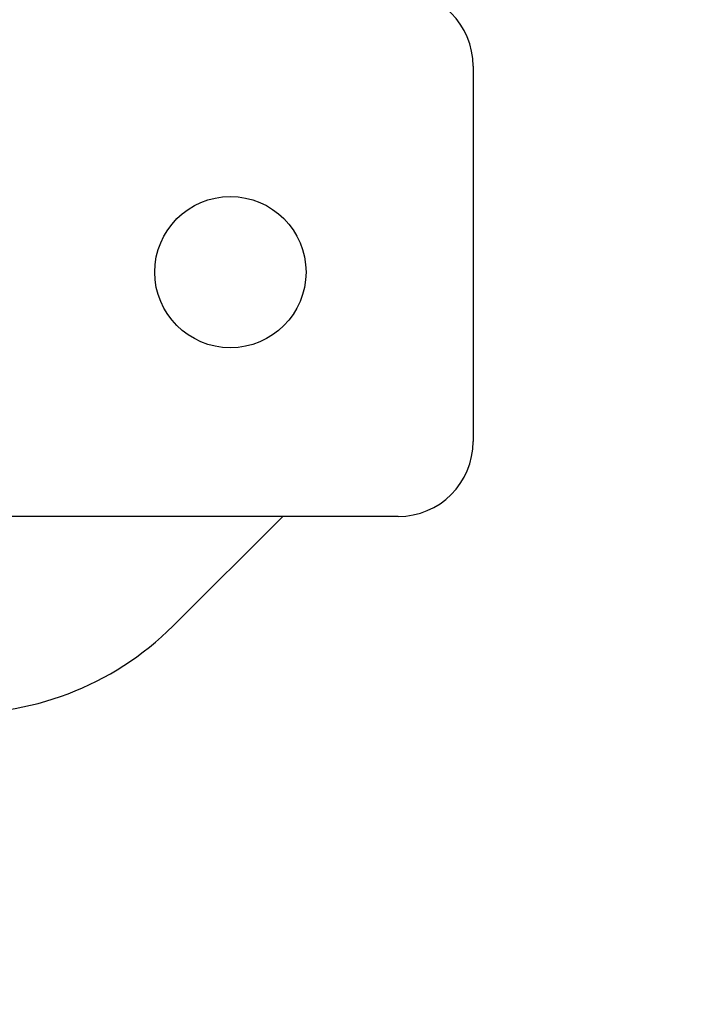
# Model space of a CAD drawing. Extents: x -169 to 2224, y 0 to 2796.
# Tile 180 of 256: x 1568.87 to 1569.97, y 413.24 to 414.88. Entities that reach past the tile are written whole.
import ezdxf

# ---------------------------------------------------------------- set-up
doc = ezdxf.new("R2010")
doc.units = 0
doc.header["$MEASUREMENT"] = 0
doc.header["$PDSIZE"] = 1
doc.layers.get('DEFPOINTS').update_dxf_attribs({"linetype": 'CONTINUOUS'})
for name, color, linetype in [('DIM', 3, 'CONTINUOUS'), ('FILL-CAP', 1, 'CONTINUOUS'), ('PEAGRAVEL-HATCH', 3, 'CONTINUOUS')]:
    doc.layers.add(name, color=color, linetype=linetype)
doc.styles.add('SIMPLEX', font='simplex')
doc.dimstyles.new('DIM64', dxfattribs={"dimscale": 64, "dimtxt": 0.09375, "dimasz": 0.09375, "dimexe": 0.0625, "dimexo": 0.0625, "dimgap": 0.046875, "dimtad": 1, "dimdec": 4, "dimzin": 3, "dimdsep": 46, "dimlunit": 4, "dimtxsty": 'SIMPLEX', "dimcen": 0, "dimclrd": 256, "dimclre": 256, "dimclrt": 256, "dimadec": 0, "dimazin": 0, "dimtfac": 1, "dimtdec": 4, "dimtmove": 0, "dimatfit": 3, "dimfxl": 1, "dimfrac": 2, "dimtolj": 1, "dimtzin": 0, "dimarcsym": 0})

# ---------------------------------------------------------------- blocks, each defined once
blk = doc.blocks.new('*D19')
at = {"layer": 'DEFPOINTS', "color": 0, "transparency": 16777216}
for p in [(1294.3654, 414.2886), (1931.8718, 414.0074), (1931.8718, 136.5159)]:
    blk.add_point(p, dxfattribs=at)
at = {"layer": 'DIM', "lineweight": -2, "transparency": 16777216}
for p, q in [((1294.3654, 410.2886), (1294.3654, 132.5159)), ((1931.8718, 410.0074), (1931.8718, 132.5159)), ((1300.3654, 136.5159), (1925.8718, 136.5159))]:
    blk.add_line(p, q, dxfattribs=at)
at = {"layer": 'DIM', "transparency": 16777216}
for points in [[(1300.3654, 137.5159), (1300.3654, 135.5159), (1294.3654, 136.5159)], [(1925.8718, 137.5159), (1925.8718, 135.5159), (1931.8718, 136.5159)]]:
    blk.add_solid(points, dxfattribs=at)
at = {"layer": 'DIM', "transparency": 16777216, "insert": (1613.1186, 144.0873), "char_height": 6, "attachment_point": 5, "style": 'SIMPLEX'}
blk.add_mtext('\\A1;53\'-1 1/2" (F.V. TANK SLAB)', dxfattribs=at)

msp = doc.modelspace()

# ---------------------------------------------------------------- hatches: boundary and pattern name
at = {"layer": 'PEAGRAVEL-HATCH'}
h = msp.add_hatch(dxfattribs=at)
h.set_pattern_fill('AR-SAND', color=256, scale=7.5, style=0)
h.set_pattern_definition([(37.5, (1730.472, 410.757), (-0.47245, 14.4512), [0, -11.4, 0, -12.75, 0, -12.1875]), (7.5, (1730.472, 410.757), (13.2733, 21.1661), [0, -6.15, 0, -10.275, 0, -3.9375]), (327.5, (1721.247, 410.757), (23.3561, 0.04244), [0, -3.75, 0, -13.5, 0, -17.625]), (317.5, (1721.247, 410.757), (22.546, 6.5826), [0, -1.875, 0, -8.85, 0, -10.125])])
h.paths.add_polyline_path([(1517.69485, 414.00736), (1570.27181, 414.00736), (1570.27181, 410.75736), (1517.69485, 410.75736)])

# ---------------------------------------------------------------- linework, layer by layer
at = {"layer": 'FILL-CAP', "linetype": 'Continuous'}
for p, q in [((1569.62235, 414.80506), (1569.62235, 414.18006)), ((1569.49735, 414.05506), (1566.12235, 414.05506)), ((1569.30518, 414.05506), (1569.12232, 413.87294))]:
    msp.add_line(p, q, dxfattribs=at)
at = {"layer": 'FILL-CAP', "color": 7, "linetype": 'Continuous'}
msp.add_circle((1569.21785, 414.46206), 0.126, dxfattribs=at)
at = {"layer": 'FILL-CAP', "linetype": 'Continuous'}
for centre, radius, start, end in [((1569.49735, 414.80506), 0.125, 0, 90), ((1569.49735, 414.18006), 0.125, 270, 0), ((1568.76948, 414.22721), 0.5, 218.66015, 314.88416)]:
    msp.add_arc(centre, radius, start, end, dxfattribs=at)

# ---------------------------------------------------------------- dimensions: what is measured, and where the dimension line sits
at = {"layer": 'DIM'}
dim = msp.add_linear_dim(base=(1931.87181, 136.51592), p1=(1294.36544, 414.28861), p2=(1931.87181, 414.00736), angle=0, text='<> (F.V. TANK SLAB)', dimstyle='DIM64', dxfattribs=at)
dim.commit()
dim.dimension.update_dxf_attribs({"geometry": '*D19', "text_midpoint": (1613.11863, 144.08735)})

doc.saveas('drawing.dxf')
